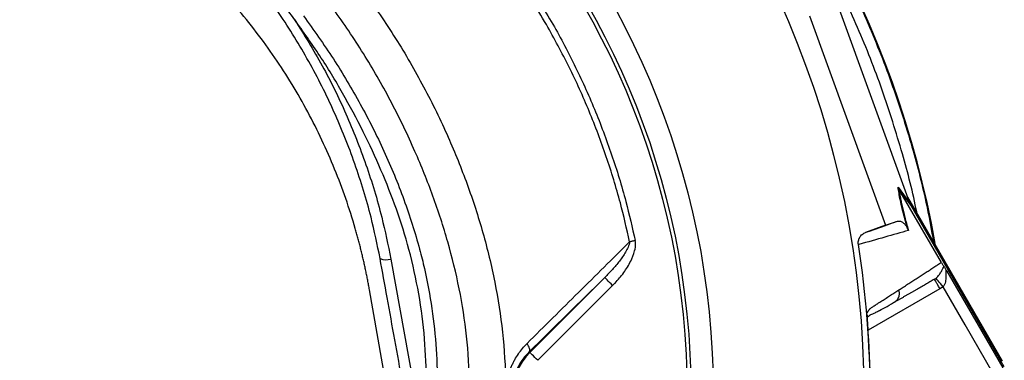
# Model space of a CAD drawing. Header units: millimetres. Extents: x 2425 to 3616, y 1752 to 4000.
# Tile 17 of 18: x 3082 to 3612, y 3479 to 3663. Entities that reach past the tile are written whole.
import ezdxf

# ---------------------------------------------------------------- set-up
doc = ezdxf.new("R2010")
doc.units = ezdxf.units.MM
doc.header["$LTSCALE"] = 2

msp = doc.modelspace()

# ---------------------------------------------------------------- linework, layer by layer
at = {"color": 7, "linetype": 'Continuous', "lineweight": 25}
for p, q in [((3561.25, 3564.52), (3522.89, 3670.12)), ((3507.35, 3664.85), (3548.31, 3552.06)), ((3555.08, 3572.61), (3561.46, 3563.93)), ((3561.94, 3562.89), (3555.57, 3571.56)), ((3578.37, 3532.07), (3555.58, 3571.53)), ((3560.22, 3567.34), (3611.16, 3479.12)), ((3561.04, 3565.09), (3610.8, 3478.91)), ((3612.26, 3475.75), (3561.94, 3562.89)), ((3548.31, 3552.06), (3537.62, 3548.17)), ((3548.31, 3552.06), (3554.7, 3554.22)), ((3537.62, 3548.17), (3537.86, 3548.25)), ((3534, 3541.68), (3533.73, 3541.6)), ((3282.21, 3533.85), (3296.32, 3455.7)), ((3356.95, 3483.56), (3397.26, 3523.86)), ((3401.5, 3519.62), (3361.19, 3479.31)), ((3579.27, 3518.91), (3577.64, 3517.79)), ((3282.69, 3448.99), (3270.65, 3517.27)), ((3553.05, 3510.52), (3553.74, 3511.1)), ((3538.56, 3503.68), (3538.56, 3503.86)), ((3356.62, 3483.89), (3356.95, 3483.56))]:
    msp.add_line(p, q, dxfattribs=at)
at = {"color": 8, "linetype": 'Continuous', "lineweight": 25}
msp.add_line((3577.64, 3517.79), (3539.01, 3495.49), dxfattribs=at)
at = {"color": 7, "linetype": 'Continuous', "lineweight": 25, "flags": 128}
for points in [[(3413.64, 3543.77), (3413.25, 3543.69), (3412.86, 3543.61), (3412.47, 3543.53), (3412.09, 3543.45), (3411.72, 3543.37), (3411.35, 3543.29), (3411, 3543.21), (3410.66, 3543.14)], [(3401.5, 3519.62), (3400.68, 3520.44), (3399.89, 3521.22), (3399.16, 3521.95), (3398.52, 3522.59), (3398, 3523.12), (3397.6, 3523.52), (3397.35, 3523.77), (3397.26, 3523.86)], [(3579.27, 3518.91), (3578.56, 3519.8), (3577.87, 3520.65), (3577.23, 3521.45), (3576.67, 3522.15), (3576.2, 3522.73), (3575.84, 3523.17), (3575.61, 3523.46), (3575.51, 3523.58)], [(3581.34, 3527.33), (3598.17, 3498.17), (3611.4, 3475.26)], [(3606.21, 3472.26), (3591.13, 3498.38), (3579.27, 3518.91)], [(3356.62, 3483.89), (3356.83, 3484.22), (3356.93, 3484.63), (3356.93, 3485.13), (3356.82, 3485.7), (3356.61, 3486.32), (3356.31, 3486.99), (3355.91, 3487.68), (3355.43, 3488.39)], [(3361.19, 3479.31), (3360.38, 3480.13), (3359.59, 3480.92), (3358.86, 3481.65), (3358.22, 3482.29), (3357.69, 3482.82), (3357.3, 3483.21), (3357.05, 3483.46), (3356.95, 3483.56)]]:
    msp.add_lwpolyline(points, dxfattribs=at)
at = {"color": 7, "linetype": 'Continuous', "lineweight": 25}
for radius in [516.02, 435.02, 423, 421]:
    msp.add_circle((3020.65, 3460.86), radius, dxfattribs=at)
for centre, radius, start, end in [((3041.65, 3446.42), 542, 10.1736, 48.0488), ((3020.65, 3460.86), 519.4, 351.0565, 8.9435), ((3279.69, 3541.44), 7.99, 245.442, 288.4013), ((3379.65, 3460.86), 32.1, 135, 225)]:
    msp.add_arc(centre, radius, start, end, dxfattribs=at)
msp.add_ellipse((3562.78, 3561.86), major_axis=(-11.84, 32.46), ratio=0.015428, start_param=1.483174, end_param=1.50138, dxfattribs=at)
at = {"color": 8, "linetype": 'Continuous', "lineweight": 25}
for points, knots in [([(3407.2, 3845.69), (3408.9, 3844.2), (3418.13, 3836.17), (3433.66, 3820.23), (3453.81, 3798.1), (3471.01, 3776.74), (3488.48, 3752.86), (3505.8, 3726.16), (3523.58, 3694.18), (3539.19, 3661.05), (3552.57, 3626.99), (3563.1, 3593.39), (3570.23, 3565.44), (3573.1, 3549.03), (3574.09, 3543.32)], [0, 0, 0, 0, 0.019288, 0.104389, 0.189554, 0.274655, 0.33823, 0.441927, 0.54598, 0.650157, 0.754216, 0.857918, 0.950482, 1, 1, 1, 1]), ([(3218.15, 3227.47), (3220.43, 3229.38), (3229.27, 3236.8), (3243.21, 3251.35), (3259.81, 3270.92), (3274.75, 3292.02), (3287.97, 3314.44), (3299.37, 3338.1), (3308.77, 3362.62), (3316.09, 3387.83), (3321.23, 3413.62), (3324.17, 3439.8), (3324.87, 3466.13), (3323.3, 3492.26), (3319.29, 3517.99), (3313.11, 3543.18), (3305.05, 3567.83), (3295.01, 3592.81), (3282.94, 3617.99), (3268.63, 3643.15), (3252.58, 3667.23), (3235.19, 3689.68), (3216.56, 3710.45), (3196.87, 3729.54), (3175.89, 3747.25), (3153.75, 3763.42), (3133.08, 3776.46), (3114.14, 3786.59), (3097.13, 3794.06), (3079.59, 3800.14), (3066.75, 3803.36), (3059.85, 3804.67), (3059, 3804.83)], [0, 0, 0, 0, 0.012243, 0.047476, 0.082711, 0.117826, 0.153727, 0.189755, 0.225782, 0.261682, 0.297697, 0.333847, 0.369988, 0.405992, 0.441442, 0.477007, 0.512617, 0.548131, 0.58774, 0.627448, 0.667153, 0.706756, 0.744251, 0.781886, 0.819565, 0.857192, 0.89468, 0.920099, 0.945599, 0.971072, 0.996452, 1, 1, 1, 1]), ([(3565.18, 3558.75), (3565.15, 3558.9), (3563.19, 3569.59), (3557.24, 3591.75), (3546.95, 3625), (3533.68, 3658.68), (3518.24, 3691.44), (3500.68, 3723.07), (3483.49, 3749.43), (3468.92, 3769.64), (3460.73, 3779.59), (3457.23, 3783.85)], [0, 0, 0, 0, 0.001734, 0.129475, 0.272581, 0.416179, 0.55994, 0.703531, 0.84663, 0.934358, 1, 1, 1, 1]), ([(3213.18, 3737.16), (3219.39, 3731.42), (3231.81, 3719.96), (3250.05, 3700.1), (3267.93, 3677.81), (3284.96, 3652.88), (3300.12, 3626.77), (3312.9, 3600.47), (3323.49, 3574.21), (3331.98, 3548.15), (3338.45, 3521.52), (3342.66, 3494.27), (3344.34, 3466.53), (3343.61, 3438.52), (3340.48, 3410.66), (3335.02, 3383.25), (3327.24, 3356.47), (3317.24, 3330.44), (3305.13, 3305.34), (3291.08, 3281.53), (3275.18, 3259.16), (3257.59, 3238.34), (3238.57, 3218.99), (3224.68, 3207.55), (3217.8, 3201.89)], [0, 0, 0, 0, 0.041388, 0.082778, 0.131939, 0.181238, 0.230544, 0.279714, 0.324365, 0.369142, 0.413871, 0.458456, 0.504049, 0.549815, 0.595591, 0.641196, 0.686556, 0.732077, 0.777599, 0.822959, 0.867334, 0.91186, 0.956385, 1, 1, 1, 1]), ([(3553.74, 3511.1), (3553.99, 3511.28), (3554.76, 3511.86), (3555.53, 3513.35), (3555.94, 3515.3), (3555.67, 3516.6), (3555.53, 3517.23)], [0, 0, 0, 0, 0.140588, 0.432388, 0.724184, 1, 1, 1, 1])]:
    msp.add_open_spline(points, degree=3, knots=knots, dxfattribs=at)
at = {"color": 7, "linetype": 'Continuous', "lineweight": 25}
for points, knots in [([(3230.41, 3662.75), (3225.83, 3669.1), (3216.6, 3681.88), (3201.14, 3700), (3184.47, 3717.29), (3166.61, 3733.47), (3151.18, 3745.67), (3139.78, 3753.78), (3133.54, 3757.97), (3129.3, 3760.7), (3126.43, 3762.49), (3124.49, 3763.68), (3123.17, 3764.47), (3122.2, 3765.03), (3121.51, 3765.42), (3121.04, 3765.68), (3120.81, 3765.79), (3120.72, 3765.83), (3120.68, 3765.84), (3120.66, 3765.84), (3120.66, 3765.84), (3120.66, 3765.83)], [0, 0, 0, 0, 0.155835, 0.314091, 0.472711, 0.631278, 0.789462, 0.85913, 0.905635, 0.936735, 0.957589, 0.97162, 0.981095, 0.987523, 0.993436, 0.996554, 0.998227, 0.998767, 0.999234, 0.999647, 1, 1, 1, 1]), ([(3276.37, 3534.17), (3274.84, 3541.59), (3271.29, 3558.81), (3263.14, 3585.3), (3251.95, 3613.38), (3238.34, 3640.45), (3222.45, 3666.31), (3204.3, 3690.77), (3184.05, 3713.71), (3161.88, 3734.91), (3140.61, 3752.25), (3126.4, 3761.93), (3120.66, 3765.83)], [0, 0, 0, 0, 0.080026, 0.185802, 0.291954, 0.398106, 0.503881, 0.609802, 0.716102, 0.822402, 0.928322, 1, 1, 1, 1]), ([(3410.66, 3543.14), (3409.07, 3550.13), (3405.55, 3565.59), (3398.33, 3589.08), (3389.14, 3613.51), (3378.36, 3637.28), (3365.2, 3661.92), (3349.26, 3687.1), (3330.27, 3712.44), (3312.03, 3733.1), (3297.23, 3747.91), (3289.55, 3754.91), (3286.64, 3757.56)], [0, 0, 0, 0, 0.085386, 0.188809, 0.292454, 0.396099, 0.499522, 0.625036, 0.75075, 0.876265, 0.953065, 1, 1, 1, 1]), ([(3288.89, 3760.06), (3291.82, 3757.38), (3301.81, 3748.22), (3317.95, 3731.57), (3336.55, 3709.56), (3353.54, 3686.28), (3368.37, 3662.57), (3381.12, 3638.64), (3391.97, 3614.68), (3401.21, 3590.06), (3408.49, 3566.39), (3412.04, 3550.82), (3413.64, 3543.77)], [0, 0, 0, 0, 0.046958, 0.160218, 0.273767, 0.387315, 0.500574, 0.603978, 0.707603, 0.811228, 0.914632, 1, 1, 1, 1]), ([(3270.65, 3517.27), (3270.5, 3518.13), (3270.2, 3519.84), (3269.71, 3522.4), (3269.21, 3524.95), (3268.68, 3527.5), (3268.14, 3530.04), (3267.57, 3532.58), (3266.98, 3535.12), (3266.37, 3537.65), (3265.75, 3540.18), (3265.1, 3542.7), (3264.43, 3545.22), (3263.74, 3547.74), (3261.72, 3554.86), (3258.04, 3566.48), (3252.05, 3582.38), (3245.22, 3597.96), (3237.56, 3613.19), (3229.1, 3627.99), (3219.84, 3642.34), (3209.83, 3656.19), (3199.07, 3669.5), (3187.62, 3682.22), (3175.48, 3694.33), (3162.72, 3705.77), (3152.52, 3713.96), (3145.32, 3719.35), (3141.35, 3722.23), (3137.33, 3725.05), (3133.28, 3727.81), (3129.18, 3730.5), (3125.04, 3733.13), (3122.25, 3734.83), (3120.85, 3735.68)], [0, 0, 0, 0, 0.009539, 0.019075, 0.02861, 0.038144, 0.047677, 0.057211, 0.066746, 0.076283, 0.085822, 0.095364, 0.104909, 0.114459, 0.124013, 0.186218, 0.248355, 0.310652, 0.373016, 0.435522, 0.497964, 0.560535, 0.623167, 0.685915, 0.748593, 0.811367, 0.874209, 0.892205, 0.910185, 0.928154, 0.946115, 0.964074, 0.982034, 1, 1, 1, 1]), ([(3230.41, 3662.75), (3235.49, 3654.56), (3245.64, 3638.17), (3258.39, 3612), (3269.12, 3584.76), (3277.11, 3558.55), (3280.65, 3541.4), (3282.21, 3533.85)], [0, 0, 0, 0, 0.205834, 0.411668, 0.622878, 0.834088, 1, 1, 1, 1]), ([(3298.89, 3432.57), (3299.31, 3436.18), (3300.64, 3447.66), (3301.5, 3467.13), (3300.61, 3491.12), (3297.52, 3515.17), (3292.35, 3538.5), (3285.37, 3560.74), (3277.04, 3581.88), (3267.34, 3602.74), (3256.37, 3623.3), (3244.14, 3643.5), (3234.99, 3656.34), (3230.41, 3662.75)], [0, 0, 0, 0, 0.044444, 0.141281, 0.238114, 0.337805, 0.437499, 0.529606, 0.621847, 0.714024, 0.809327, 0.904705, 1, 1, 1, 1]), ([(3235.14, 3664.85), (3240.61, 3657.16), (3251.58, 3641.76), (3266.01, 3617.36), (3278.77, 3592.1), (3289.49, 3566.02), (3296.27, 3544.73), (3301.18, 3525.1), (3304.52, 3507.17), (3306.82, 3485.31), (3307.39, 3463.35), (3306.53, 3445.01), (3305.26, 3434.07), (3304.83, 3430.38)], [0, 0, 0, 0, 0.112037, 0.224543, 0.337106, 0.449416, 0.561286, 0.604224, 0.691895, 0.779823, 0.867766, 0.955458, 1, 1, 1, 1]), ([(3560.2, 3550.16), (3559.68, 3552.01), (3558.6, 3555.84), (3557.32, 3560.94), (3556.3, 3565.49), (3555.54, 3569.4), (3555.23, 3571.54), (3555.08, 3572.61)], [0, 0, 0, 0, 0.187636, 0.39078, 0.596856, 0.797667, 1, 1, 1, 1]), ([(3555.08, 3572.61), (3555.08, 3572.6), (3555.21, 3572.24), (3555.39, 3571.89), (3555.57, 3571.56)], [0, 0, 0, 0, 0.023776, 1, 1, 1, 1]), ([(3555.58, 3571.53), (3555.74, 3570.28), (3555.95, 3568.91), (3556.36, 3566.63), (3556.52, 3565.83), (3556.86, 3564.14), (3557.04, 3563.26), (3557.66, 3560.5), (3558.15, 3558.5), (3559.28, 3554.16), (3559.92, 3551.81), (3560.65, 3549.27)], [0, 0, 0, 0, 0.25, 0.25, 0.375, 0.375, 0.5, 0.5, 0.75, 0.75, 1, 1, 1, 1]), ([(3537.86, 3548.25), (3538.65, 3548.53), (3543.62, 3550.29), (3549.23, 3552.29), (3553.83, 3553.91), (3554.7, 3554.22)], [0, 0, 0, 0, 0.133372, 0.835603, 1, 1, 1, 1]), ([(3554.7, 3554.22), (3555.05, 3554.29), (3555.75, 3554.42), (3556.87, 3554.05), (3557.85, 3553.41), (3558.57, 3552.73), (3559.1, 3552.11), (3559.54, 3551.46), (3559.86, 3550.93), (3560.14, 3550.3), (3560.2, 3550.16)], [0, 0, 0, 0, 0.276314, 0.544227, 0.717559, 0.828271, 0.898432, 0.942707, 0.987325, 1, 1, 1, 1]), ([(3533.73, 3541.6), (3533.63, 3542.29), (3533.64, 3542.98), (3533.9, 3544.34), (3534.14, 3544.99), (3534.67, 3545.89), (3534.87, 3546.17), (3535.32, 3546.69), (3535.57, 3546.93), (3536.37, 3547.6), (3536.96, 3547.94), (3537.62, 3548.17)], [0, 0, 0, 0, 0.25, 0.25, 0.5, 0.5, 0.625, 0.625, 0.75, 0.75, 1, 1, 1, 1]), ([(3560.65, 3549.27), (3556.62, 3548.12), (3552.39, 3546.91), (3543.52, 3544.38), (3538.88, 3543.05), (3534.01, 3541.64)], [0, 0, 0, 0, 0.5, 0.5, 1, 1, 1, 1]), ([(3355.43, 3488.39), (3364.71, 3497.6), (3373.94, 3506.76), (3392.34, 3525.01), (3401.51, 3534.09), (3410.66, 3543.14)], [0, 0, 0, 0, 0.5, 0.5, 1, 1, 1, 1]), ([(3410.66, 3543.14), (3410.62, 3542.64), (3410.5, 3542.15), (3410.21, 3541.2), (3410.03, 3540.73), (3409.44, 3539.37), (3408.98, 3538.49), (3407.47, 3535.92), (3406.33, 3534.29), (3403.92, 3531.15), (3402.66, 3529.64), (3400.03, 3526.69), (3398.66, 3525.25), (3397.26, 3523.86)], [0, 0, 0, 0, 0.0625, 0.0625, 0.125, 0.125, 0.25, 0.25, 0.5, 0.5, 0.75, 0.75, 1, 1, 1, 1]), ([(3401.5, 3519.62), (3401.93, 3520.06), (3404.06, 3522.23), (3407.58, 3526.42), (3411.21, 3532.21), (3413.37, 3537.58), (3413.99, 3541.44), (3413.71, 3543.3), (3413.64, 3543.77)], [0, 0, 0, 0, 0.0660944, 0.327344, 0.5880869, 0.7982006, 0.9482835, 1, 1, 1, 1]), ([(3290.5, 3456.01), (3289.81, 3459.82), (3286.38, 3478.86), (3281.67, 3504.92), (3277.64, 3527.16), (3276.37, 3534.17)], [0, 0, 0, 0, 0.146169, 0.730844, 1, 1, 1, 1]), ([(3555.53, 3517.23), (3555.93, 3517.49), (3556.73, 3518), (3557.9, 3518.76), (3559.07, 3519.51), (3560.22, 3520.26), (3561.37, 3521), (3562.5, 3521.74), (3563.63, 3522.47), (3564.74, 3523.19), (3565.85, 3523.91), (3566.95, 3524.62), (3568.03, 3525.33), (3569.11, 3526.03), (3570.17, 3526.73), (3571.23, 3527.41), (3572.28, 3528.1), (3573.32, 3528.77), (3574.35, 3529.44), (3575.37, 3530.11), (3576.38, 3530.77), (3577.38, 3531.42), (3578.04, 3531.85), (3578.37, 3532.07)], [0, 0, 0, 0, 0.045336, 0.090894, 0.136674, 0.182678, 0.228907, 0.275362, 0.322044, 0.368954, 0.416093, 0.463462, 0.511063, 0.558896, 0.606962, 0.655262, 0.703798, 0.752569, 0.801578, 0.850824, 0.900309, 0.950034, 1, 1, 1, 1]), ([(3575.51, 3523.58), (3575.9, 3523.88), (3576.22, 3524.19), (3576.81, 3524.82), (3577.07, 3525.14), (3577.76, 3526.07), (3578.11, 3526.66), (3578.71, 3527.76), (3578.95, 3528.27), (3579.38, 3529.17), (3579.57, 3529.57), (3579.77, 3529.84)], [0, 0, 0, 0, 0.125, 0.125, 0.25, 0.25, 0.5, 0.5, 0.75, 0.75, 1, 1, 1, 1]), ([(3578.37, 3532.07), (3578.54, 3531.77), (3578.71, 3531.49), (3578.99, 3531.02), (3579.12, 3530.83), (3579.34, 3530.49), (3579.43, 3530.34), (3579.61, 3530.07), (3579.69, 3529.95), (3579.77, 3529.84)], [0, 0, 0, 0, 0.25, 0.25, 0.5, 0.5, 0.75, 0.75, 1, 1, 1, 1]), ([(3579.77, 3529.84), (3579.85, 3529.72), (3579.95, 3529.58), (3580.16, 3529.24), (3580.29, 3529.05), (3580.56, 3528.61), (3580.7, 3528.38), (3581.01, 3527.87), (3581.18, 3527.6), (3581.34, 3527.33)], [0, 0, 0, 0, 0.25, 0.25, 0.5, 0.5, 0.75, 0.75, 1, 1, 1, 1]), ([(3581.34, 3527.33), (3581.25, 3527.46), (3581.17, 3527.58), (3581.01, 3527.73), (3580.93, 3527.76), (3580.83, 3527.66), (3580.81, 3527.55), (3580.79, 3527.26), (3580.79, 3527.08), (3580.8, 3526.52), (3580.83, 3526.1), (3580.86, 3525.24), (3580.87, 3524.79), (3580.84, 3523.44), (3580.77, 3522.49), (3580.44, 3521.09), (3580.29, 3520.62), (3579.98, 3519.95), (3579.87, 3519.73), (3579.6, 3519.3), (3579.45, 3519.1), (3579.27, 3518.91)], [0, 0, 0, 0, 0.0625, 0.0625, 0.125, 0.125, 0.1875, 0.1875, 0.25, 0.25, 0.375, 0.375, 0.5, 0.5, 0.75, 0.75, 0.875, 0.875, 0.9375, 0.9375, 1, 1, 1, 1]), ([(3574.64, 3522.99), (3574.25, 3522.76), (3573.46, 3522.3), (3572.26, 3521.61), (3571.06, 3520.92), (3569.84, 3520.21), (3568.61, 3519.51), (3567.37, 3518.79), (3566.12, 3518.07), (3564.86, 3517.34), (3563.59, 3516.61), (3562.31, 3515.87), (3561.02, 3515.12), (3559.72, 3514.37), (3558.41, 3513.62), (3557.09, 3512.85), (3555.76, 3512.08), (3554.42, 3511.31), (3553.51, 3510.78), (3553.05, 3510.52)], [0, 0, 0, 0, 0.061953, 0.123509, 0.18467, 0.245435, 0.305808, 0.365787, 0.425376, 0.484574, 0.543383, 0.601804, 0.659839, 0.717488, 0.774753, 0.831636, 0.888137, 0.944258, 1, 1, 1, 1]), ([(3577.64, 3517.79), (3577.25, 3518.47), (3576.85, 3519.15), (3576.13, 3520.41), (3575.8, 3520.98), (3575.24, 3521.94), (3575.02, 3522.33), (3574.72, 3522.85), (3574.64, 3522.99), (3574.64, 3522.99)], [0, 0, 0, 0, 0.25, 0.25, 0.5, 0.5, 0.75, 0.75, 1, 1, 1, 1]), ([(3538.46, 3504.89), (3538.53, 3505.02), (3538.67, 3505.26), (3538.88, 3505.61), (3539.1, 3505.94), (3539.32, 3506.24), (3539.54, 3506.53), (3539.76, 3506.8), (3539.98, 3507.04), (3540.21, 3507.27), (3540.5, 3507.53), (3540.92, 3507.84), (3541.52, 3508.24), (3542.27, 3508.71), (3543.11, 3509.25), (3544.5, 3510.14), (3546.41, 3511.36), (3548.77, 3512.87), (3551.08, 3514.36), (3553.34, 3515.81), (3554.8, 3516.76), (3555.53, 3517.23)], [0, 0, 0, 0, 0.0134228, 0.0267382, 0.0399565, 0.0530881, 0.0661437, 0.0791341, 0.0920702, 0.1049632, 0.1178244, 0.141662, 0.1728313, 0.2170572, 0.2634911, 0.3121266, 0.4491557, 0.58733, 0.7237611, 0.8613131, 1, 1, 1, 1]), ([(3539.03, 3502.76), (3539.22, 3502.98), (3540.01, 3503.89), (3541.45, 3504.3), (3543.19, 3505.19), (3545.77, 3506.49), (3549.3, 3508.45), (3552.24, 3510.14), (3553.79, 3511.04)], [0, 0, 0, 0, 0.038413, 0.157591, 0.277264, 0.405509, 0.686371, 1, 1, 1, 1]), ([(3539.08, 3494.32), (3539.07, 3494.48), (3539.05, 3494.8), (3539.02, 3495.28), (3538.99, 3495.76), (3538.96, 3496.23), (3538.93, 3496.69), (3538.9, 3497.15), (3538.87, 3497.61), (3538.84, 3498.06), (3538.82, 3498.5), (3538.78, 3499.08), (3538.74, 3499.76), (3538.7, 3500.54), (3538.66, 3501.27), (3538.63, 3501.95), (3538.6, 3502.58), (3538.58, 3503.17), (3538.57, 3503.51), (3538.56, 3503.68)], [0, 0, 0, 0, 0.043926, 0.087482, 0.130742, 0.173781, 0.216675, 0.259499, 0.302332, 0.345249, 0.388327, 0.431642, 0.51487, 0.596532, 0.677148, 0.757255, 0.837402, 0.918139, 1, 1, 1, 1]), ([(3539.08, 3494.32), (3539.02, 3495.23), (3538.9, 3497.08), (3538.75, 3499.7), (3538.64, 3501.74), (3538.62, 3502.53), (3538.61, 3502.8)], [0, 0, 0, 0, 0.2721494, 0.5516914, 0.845295, 1, 1, 1, 1]), ([(3355.43, 3433.33), (3354.57, 3434.19), (3353.74, 3435.09), (3352.17, 3436.98), (3351.43, 3437.97), (3350.03, 3440.02), (3349.38, 3441.08), (3348.47, 3442.74), (3348.18, 3443.31), (3347.62, 3444.46), (3347.36, 3445.04), (3346.1, 3448), (3345.33, 3450.47), (3344.54, 3454.33), (3344.34, 3455.65), (3344.07, 3458.28), (3343.95, 3460.91), (3344.08, 3463.54), (3344.35, 3466.17), (3344.56, 3467.49), (3345.35, 3471.33), (3346.13, 3473.78), (3347.38, 3476.72), (3347.64, 3477.3), (3348.2, 3478.45), (3348.49, 3479.01), (3349.41, 3480.68), (3350.06, 3481.74), (3352.15, 3484.81), (3353.71, 3486.68), (3355.43, 3488.39)], [0, 0, 0, 0, 0.0625, 0.0625, 0.125, 0.125, 0.1875, 0.1875, 0.21875, 0.21875, 0.25, 0.25, 0.375, 0.375, 0.4375, 0.4375, 0.5, 0.5625, 0.5625, 0.625, 0.625, 0.75, 0.75, 0.78125, 0.78125, 0.8125, 0.8125, 0.875, 0.875, 1, 1, 1, 1]), ([(3356.62, 3483.89), (3355.5, 3482.7), (3353.25, 3480.28), (3350.53, 3475.91), (3348.43, 3471), (3347.21, 3465.91), (3346.82, 3460.77), (3347.2, 3456), (3348.24, 3451.45), (3349.85, 3447.22), (3352.05, 3443.26), (3354.38, 3440.13), (3356.01, 3438.45), (3356.62, 3437.82)], [0, 0, 0, 0, 0.102079, 0.206779, 0.307139, 0.411407, 0.500355, 0.59266, 0.67649, 0.762742, 0.852721, 0.944805, 1, 1, 1, 1])]:
    msp.add_open_spline(points, degree=3, knots=knots, dxfattribs=at)
for points in [[(3555.57, 3571.56), (3555.58, 3571.55), (3555.58, 3571.54), (3555.58, 3571.53)], [(3561.94, 3562.89), (3561.75, 3563.23), (3561.59, 3563.57), (3561.46, 3563.93)], [(3560.2, 3550.16), (3560.33, 3549.85), (3560.48, 3549.56), (3560.65, 3549.27)], [(3397.26, 3523.86), (3383.78, 3510.61), (3370.25, 3497.31), (3356.62, 3483.89)], [(3574.64, 3522.99), (3574.94, 3523.16), (3575.24, 3523.36), (3575.51, 3523.58)], [(3539.08, 3427.39), (3540.52, 3449.67), (3540.52, 3472.04), (3539.08, 3494.32)]]:
    msp.add_open_spline(points, degree=3, dxfattribs=at)

doc.saveas('drawing.dxf')
